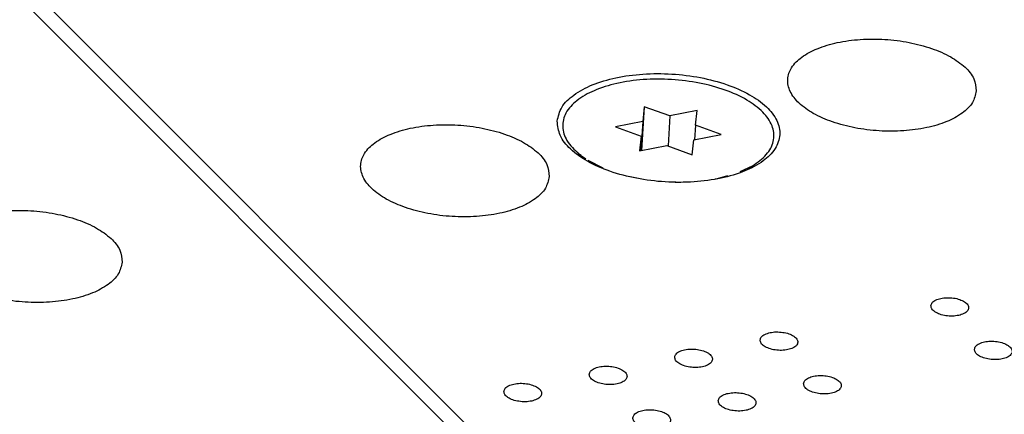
# Model space of a CAD drawing. Header units: inches. Extents: x 155 to 996, y 103 to 697.
# Tile 61 of 81: x 751 to 777, y 455 to 466. Entities that reach past the tile are written whole.
import ezdxf

# ---------------------------------------------------------------- set-up
doc = ezdxf.new("R2010")
doc.units = ezdxf.units.IN

# ---------------------------------------------------------------- blocks, each defined once
blk = doc.blocks.new('E8021-26512__32', base_point=(710.349, 425.586))
at = {"color": 7, "linetype": 'Continuous'}
blk.add_line((780.866, 436.331), (732.596, 484.647), dxfattribs=at)
blk.add_open_spline([(753.71, 459.229), (753.698, 459.338), (753.67, 459.578), (753.401, 459.889), (753.017, 460.157), (752.512, 460.374), (751.924, 460.527), (751.29, 460.605), (750.651, 460.605), (750.049, 460.526), (749.523, 460.373), (749.103, 460.154), (748.813, 459.878), (748.687, 459.539), (748.77, 459.187), (749.025, 458.876), (749.414, 458.608), (749.918, 458.391), (750.505, 458.239), (751.139, 458.16), (751.779, 458.16), (752.38, 458.239), (752.908, 458.392), (753.323, 458.611), (753.628, 458.887), (753.684, 459.121), (753.71, 459.229)], degree=3, knots=[0, 0, 0, 0, 0.324979, 0.709403, 1.179321, 1.731737, 2.346721, 2.995084, 3.643448, 4.258432, 4.810848, 5.280766, 5.66519, 5.990169, 6.315148, 6.699572, 7.16949, 7.721906, 8.33689, 8.985253, 9.633617, 10.248601, 10.801017, 11.270935, 11.655359, 11.980338, 11.980338, 11.980338, 11.980338], dxfattribs=at)
blk = doc.blocks.new('E8021-66412_MUXIP01_4', base_point=(710.349, 425.586))
blk.add_blockref('E8021-26512__32', (710.349, 425.586))
blk = doc.blocks.new('E8021-26512__38', base_point=(732.946, 430.119))
at = {"color": 7, "linetype": 'Continuous'}
blk.add_line((733.236, 484.541), (781.116, 436.615), dxfattribs=at)
for points, knots in [([(776.308, 463.762), (776.295, 463.871), (776.268, 464.111), (775.999, 464.422), (775.615, 464.69), (775.109, 464.907), (774.522, 465.059), (773.888, 465.138), (773.249, 465.138), (772.647, 465.059), (772.12, 464.906), (771.701, 464.687), (771.41, 464.411), (771.285, 464.071), (771.368, 463.719), (771.622, 463.409), (772.012, 463.141), (772.515, 462.924), (773.103, 462.771), (773.737, 462.693), (774.376, 462.693), (774.978, 462.772), (775.506, 462.925), (775.92, 463.144), (776.225, 463.42), (776.282, 463.654), (776.308, 463.762)], [0, 0, 0, 0, 0.324979, 0.709403, 1.179321, 1.731737, 2.346721, 2.995084, 3.643448, 4.258432, 4.810848, 5.280766, 5.66519, 5.990169, 6.315148, 6.699572, 7.16949, 7.721906, 8.33689, 8.985253, 9.633617, 10.248601, 10.801017, 11.270935, 11.655359, 11.980338, 11.980338, 11.980338, 11.980338]), ([(765.219, 462.964), (765.234, 462.834), (765.266, 462.552), (765.583, 462.184), (766.036, 461.868), (766.633, 461.612), (767.326, 461.432), (768.074, 461.339), (768.828, 461.34), (769.538, 461.433), (770.16, 461.614), (770.655, 461.872), (770.998, 462.198), (771.146, 462.598), (771.048, 463.014), (770.748, 463.38), (770.288, 463.696), (769.694, 463.952), (769, 464.132), (768.252, 464.225), (767.498, 464.225), (766.788, 464.131), (766.165, 463.951), (765.676, 463.693), (765.316, 463.367), (765.249, 463.091), (765.219, 462.964)], [0, 0, 0, 0, 0.383476, 0.837095, 1.391599, 2.04345, 2.769131, 3.5342, 4.299269, 5.024949, 5.6768, 6.231304, 6.684924, 7.068399, 7.451875, 7.905495, 8.459999, 9.111849, 9.83753, 10.602599, 11.367668, 12.093349, 12.7452, 13.299703, 13.753323, 14.136799, 14.136799, 14.136799, 14.136799]), ([(765.009, 461.495), (764.997, 461.605), (764.969, 461.844), (764.7, 462.156), (764.316, 462.424), (763.81, 462.64), (763.223, 462.793), (762.589, 462.872), (761.95, 462.872), (761.348, 462.792), (760.822, 462.639), (760.402, 462.421), (760.111, 462.144), (759.986, 461.805), (760.069, 461.453), (760.323, 461.143), (760.713, 460.874), (761.217, 460.658), (761.804, 460.505), (762.438, 460.426), (763.077, 460.427), (763.679, 460.506), (764.207, 460.659), (764.621, 460.877), (764.927, 461.153), (764.983, 461.388), (765.009, 461.495)], [0, 0, 0, 0, 0.324979, 0.709403, 1.179321, 1.731737, 2.346721, 2.995084, 3.643448, 4.258432, 4.810848, 5.280766, 5.66519, 5.990169, 6.315148, 6.699572, 7.16949, 7.721906, 8.33689, 8.985253, 9.633617, 10.248601, 10.801017, 11.270935, 11.655359, 11.980338, 11.980338, 11.980338, 11.980338]), ([(775.106, 458.079), (775.112, 458.049), (775.125, 457.981), (775.221, 457.906), (775.348, 457.847), (775.506, 457.81), (775.675, 457.8), (775.836, 457.817), (775.971, 457.859), (776.07, 457.923), (776.117, 458.017), (776.082, 458.115), (775.992, 458.191), (775.863, 458.25), (775.705, 458.286), (775.536, 458.296), (775.374, 458.28), (775.241, 458.237), (775.136, 458.174), (775.116, 458.108), (775.106, 458.079)], [0, 0, 0, 0, 0.088201, 0.201564, 0.345167, 0.510862, 0.68451, 0.850206, 0.993808, 1.107172, 1.195372, 1.283573, 1.396937, 1.540539, 1.706235, 1.879883, 2.045578, 2.189181, 2.302544, 2.390745, 2.390745, 2.390745, 2.390745]), ([(770.587, 457.172), (770.592, 457.143), (770.605, 457.075), (770.701, 456.999), (770.828, 456.94), (770.987, 456.904), (771.155, 456.893), (771.316, 456.91), (771.452, 456.953), (771.55, 457.016), (771.597, 457.11), (771.562, 457.209), (771.472, 457.284), (771.343, 457.343), (771.185, 457.379), (771.017, 457.39), (770.855, 457.373), (770.722, 457.33), (770.617, 457.267), (770.596, 457.201), (770.587, 457.172)], [0, 0, 0, 0, 0.088201, 0.201564, 0.345167, 0.510862, 0.68451, 0.850206, 0.993808, 1.107172, 1.195372, 1.283573, 1.396937, 1.540539, 1.706235, 1.879883, 2.045578, 2.189181, 2.302544, 2.390745, 2.390745, 2.390745, 2.390745]), ([(776.258, 456.926), (776.264, 456.896), (776.276, 456.829), (776.373, 456.753), (776.499, 456.694), (776.658, 456.657), (776.826, 456.647), (776.988, 456.664), (777.123, 456.707), (777.222, 456.77), (777.269, 456.864), (777.234, 456.962), (777.143, 457.038), (777.014, 457.097), (776.856, 457.133), (776.688, 457.144), (776.526, 457.127), (776.393, 457.084), (776.288, 457.021), (776.267, 456.955), (776.258, 456.926)], [0, 0, 0, 0, 0.088201, 0.201564, 0.345167, 0.510862, 0.68451, 0.850206, 0.993808, 1.107172, 1.195372, 1.283573, 1.396937, 1.540539, 1.706235, 1.879883, 2.045578, 2.189181, 2.302544, 2.390745, 2.390745, 2.390745, 2.390745]), ([(768.327, 456.719), (768.333, 456.689), (768.345, 456.621), (768.442, 456.546), (768.568, 456.487), (768.727, 456.45), (768.895, 456.44), (769.057, 456.457), (769.192, 456.499), (769.291, 456.563), (769.338, 456.657), (769.303, 456.755), (769.212, 456.831), (769.083, 456.89), (768.925, 456.926), (768.757, 456.937), (768.595, 456.92), (768.462, 456.877), (768.357, 456.814), (768.336, 456.748), (768.327, 456.719)], [0, 0, 0, 0, 0.088201, 0.201564, 0.345167, 0.510862, 0.68451, 0.850206, 0.993808, 1.107172, 1.195372, 1.283573, 1.396937, 1.540539, 1.706235, 1.879883, 2.045578, 2.189181, 2.302544, 2.390745, 2.390745, 2.390745, 2.390745]), ([(766.067, 456.266), (766.073, 456.236), (766.086, 456.168), (766.182, 456.092), (766.309, 456.034), (766.467, 455.997), (766.636, 455.987), (766.797, 456.003), (766.932, 456.046), (767.031, 456.11), (767.078, 456.203), (767.043, 456.302), (766.953, 456.377), (766.823, 456.436), (766.666, 456.473), (766.497, 456.483), (766.335, 456.467), (766.202, 456.424), (766.097, 456.36), (766.076, 456.295), (766.067, 456.266)], [0, 0, 0, 0, 0.088201, 0.201564, 0.345167, 0.510862, 0.68451, 0.850206, 0.993808, 1.107172, 1.195372, 1.283573, 1.396937, 1.540539, 1.706235, 1.879883, 2.045578, 2.189181, 2.302544, 2.390745, 2.390745, 2.390745, 2.390745]), ([(771.739, 456.02), (771.744, 455.99), (771.757, 455.922), (771.853, 455.846), (771.98, 455.787), (772.138, 455.751), (772.307, 455.74), (772.468, 455.757), (772.603, 455.8), (772.702, 455.864), (772.749, 455.957), (772.714, 456.056), (772.624, 456.131), (772.495, 456.19), (772.337, 456.227), (772.168, 456.237), (772.007, 456.22), (771.874, 456.178), (771.769, 456.114), (771.748, 456.048), (771.739, 456.02)], [0, 0, 0, 0, 0.088201, 0.201564, 0.345167, 0.510862, 0.68451, 0.850206, 0.993808, 1.107172, 1.195372, 1.283573, 1.396937, 1.540539, 1.706235, 1.879883, 2.045578, 2.189181, 2.302544, 2.390745, 2.390745, 2.390745, 2.390745]), ([(763.808, 455.812), (763.813, 455.783), (763.826, 455.715), (763.922, 455.639), (764.049, 455.58), (764.207, 455.544), (764.376, 455.533), (764.537, 455.55), (764.672, 455.593), (764.771, 455.657), (764.818, 455.75), (764.783, 455.849), (764.693, 455.924), (764.564, 455.983), (764.406, 456.02), (764.237, 456.03), (764.076, 456.013), (763.943, 455.97), (763.838, 455.907), (763.817, 455.841), (763.808, 455.812)], [0, 0, 0, 0, 0.088201, 0.201564, 0.345167, 0.510862, 0.68451, 0.850206, 0.993808, 1.107172, 1.195372, 1.283573, 1.396937, 1.540539, 1.706235, 1.879883, 2.045578, 2.189181, 2.302544, 2.390745, 2.390745, 2.390745, 2.390745]), ([(769.479, 455.566), (769.484, 455.537), (769.497, 455.469), (769.593, 455.393), (769.72, 455.334), (769.879, 455.298), (770.047, 455.287), (770.208, 455.304), (770.344, 455.347), (770.442, 455.41), (770.489, 455.504), (770.454, 455.603), (770.364, 455.678), (770.235, 455.737), (770.077, 455.773), (769.909, 455.784), (769.747, 455.767), (769.614, 455.724), (769.509, 455.661), (769.488, 455.595), (769.479, 455.566)], [0, 0, 0, 0, 0.088201, 0.201564, 0.345167, 0.510862, 0.68451, 0.850206, 0.993808, 1.107172, 1.195372, 1.283573, 1.396937, 1.540539, 1.706235, 1.879883, 2.045578, 2.189181, 2.302544, 2.390745, 2.390745, 2.390745, 2.390745]), ([(767.219, 455.113), (767.225, 455.083), (767.237, 455.015), (767.334, 454.94), (767.46, 454.881), (767.619, 454.844), (767.787, 454.834), (767.948, 454.851), (768.084, 454.893), (768.183, 454.957), (768.23, 455.051), (768.194, 455.149), (768.104, 455.225), (767.975, 455.284), (767.817, 455.32), (767.649, 455.331), (767.487, 455.314), (767.354, 455.271), (767.249, 455.208), (767.228, 455.142), (767.219, 455.113)], [0, 0, 0, 0, 0.088201, 0.201564, 0.345167, 0.510862, 0.68451, 0.850206, 0.993808, 1.107172, 1.195372, 1.283573, 1.396937, 1.540539, 1.706235, 1.879883, 2.045578, 2.189181, 2.302544, 2.390745, 2.390745, 2.390745, 2.390745])]:
    blk.add_open_spline(points, degree=3, knots=knots, dxfattribs=at)
blk = doc.blocks.new('0515-2032_2__40', base_point=(765.354, 461.35))
at = {"color": 7, "linetype": 'Continuous'}
for p, q in [((767.524, 463.344), (767.452, 462.186)), ((767.524, 463.344), (767.482, 462.955)), ((768.201, 463.099), (767.524, 463.344)), ((768.92, 463.243), (768.201, 463.099)), ((768.878, 462.853), (768.92, 463.243)), ((768.201, 463.099), (768.152, 462.306)), ((767.482, 462.955), (766.763, 462.81)), ((766.763, 462.81), (767.44, 462.565)), ((767.482, 462.955), (767.434, 462.182)), ((768.878, 462.853), (768.854, 462.467)), ((769.555, 462.608), (768.878, 462.853)), ((767.44, 462.565), (767.397, 462.175)), ((767.44, 462.565), (767.416, 462.179)), ((768.793, 462.074), (768.836, 462.464)), ((768.836, 462.464), (769.555, 462.608)), ((767.397, 462.175), (768.116, 462.319)), ((768.116, 462.319), (768.793, 462.074)), ((765.849, 462.05), (765.786, 462.102)), ((765.786, 462.102), (765.974, 461.967)), ((766.027, 461.932), (766.427, 461.727)), ((770.057, 461.63), (770.383, 461.781)), ((770.252, 461.696), (770.439, 461.815)), ((770.383, 461.781), (770.439, 461.815)), ((767.153, 461.495), (767.367, 461.451)), ((769.397, 461.434), (769.428, 461.438)), ((769.428, 461.438), (769.737, 461.523)), ((768.34, 461.35), (768.489, 461.352))]:
    blk.add_line(p, q, dxfattribs=at)
blk.add_open_spline([(770.439, 461.815), (770.565, 461.908), (770.795, 462.077), (770.983, 462.461), (770.927, 462.873), (770.654, 463.239), (770.22, 463.553), (769.648, 463.808), (768.974, 463.987), (768.243, 464.08), (767.507, 464.078), (766.816, 463.983), (766.216, 463.8), (765.747, 463.542), (765.431, 463.212), (765.325, 462.81), (765.464, 462.405), (765.672, 462.209), (765.786, 462.102)], degree=3, knots=[0, 0, 0, 0, 0.464903, 0.84901, 1.218474, 1.649943, 2.181373, 2.812176, 3.519169, 4.266992, 5.014816, 5.721809, 6.352612, 6.884043, 7.315513, 7.684977, 8.069084, 8.533986, 8.533986, 8.533986, 8.533986], dxfattribs=at)
blk = doc.blocks.new('E8021-66412_MUXIP01_5', base_point=(732.946, 430.119))
for name, p in [('E8021-26512__38', (732.946, 430.119)), ('0515-2032_2__40', (765.354, 461.35))]:
    blk.add_blockref(name, p)
blk = doc.blocks.new('E8021-96540__50', base_point=(199.013, 250.256))
for name, p in [('E8021-66412_MUXIP01_5', (732.946, 430.119)), ('E8021-66412_MUXIP01_4', (710.349, 425.586))]:
    blk.add_blockref(name, p)
blk = doc.blocks.new('Gen1', base_point=(572.3, 417.2))
blk.add_blockref('E8021-96540__50', (199.013, 250.256))

msp = doc.modelspace()

# ---------------------------------------------------------------- block references
msp.add_blockref('Gen1', (572.3, 417.2))

doc.saveas('drawing.dxf')
